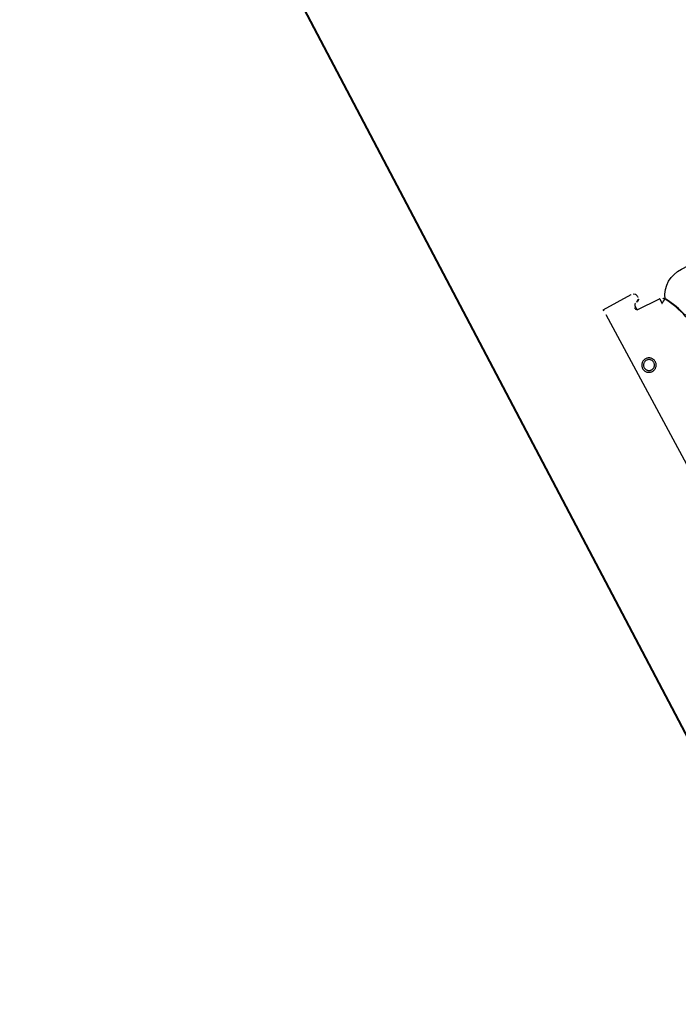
# Model space of a CAD drawing. Header units: metres. Extents: x 7408630 to 7411134, y 5569633 to 5570339.
# Tile 256 of 256: x 7410509.126 to 7410509.312, y 5569913.093 to 5569913.373. Entities that reach past the tile are written whole.
import ezdxf
from ezdxf.enums import TextEntityAlignment as Align

# ---------------------------------------------------------------- set-up
doc = ezdxf.new("R2010")
doc.units = ezdxf.units.M
doc.header["$MEASUREMENT"] = 0
doc.layers.add('0-wypos-sanitarne', color=1, linetype='Continuous')
for name, color, linetype, lineweight in [('OPIS POM NOWE', 140, 'Continuous', 5), ('Opis_pom', 9, 'Continuous', 18), ('Sciany', 2, 'Continuous', 40)]:
    doc.layers.add(name, color=color, linetype=linetype, lineweight=lineweight)
doc.styles.add('ARIAL', font='tahoma.ttf')

# ---------------------------------------------------------------- blocks, each defined once
blk = doc.blocks.new('99400_TOP')
for points in [[(0.1986390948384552, 0.1646989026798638), (0.1117342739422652, 0.1638652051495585)], [(0.2001297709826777, 0.1647002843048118), (0.2002560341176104, 0.1557064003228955)], [(0.1975719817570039, 0.155726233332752), (0.1974890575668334, 0.1558612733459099), (0.1973859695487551, 0.1559816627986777), (0.1972651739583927, 0.1560843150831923), (0.197129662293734, 0.1561666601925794), (0.1969828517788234, 0.1562261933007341), (0.1968283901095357, 0.1562621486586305), (0.1966708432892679, 0.1562732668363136), (0.1957709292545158, 0.1562646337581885)]]:
    blk.add_lwpolyline(points)
for points in [[(0.1802429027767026, 0.1584770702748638), (0.1804434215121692, 0.1584888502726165), (0.1806418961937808, 0.1585202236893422), (0.1808364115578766, 0.158570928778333), (0.1810251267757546, 0.1586405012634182), (0.1812060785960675, 0.1587282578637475), (0.1813772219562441, 0.1588331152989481), (0.1815372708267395, 0.1589541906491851), (0.1816849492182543, 0.1590906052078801), (0.1818185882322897, 0.1592409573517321), (0.1819366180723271, 0.1594033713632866), (0.1820381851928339, 0.1595765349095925), (0.1821224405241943, 0.1597591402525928), (0.1821883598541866, 0.1599491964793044), (0.1822352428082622, 0.1601444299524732), (0.1822628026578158, 0.1603432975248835), (0.1822707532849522, 0.1605442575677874), (0.1822589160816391, 0.1607450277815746), (0.1822275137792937, 0.1609433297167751), (0.1821768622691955, 0.1611376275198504), (0.182107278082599, 0.1613263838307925), (0.1820195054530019, 0.161507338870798), (0.1819146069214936, 0.1616785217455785), (0.1817934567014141, 0.1618386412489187), (0.1816569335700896, 0.1619864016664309), (0.1815066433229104, 0.1621199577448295), (0.1813442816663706, 0.1622379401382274), (0.181171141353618, 0.1623394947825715), (0.1809885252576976, 0.1624237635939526), (0.1807984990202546, 0.1624897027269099), (0.180603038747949, 0.1625366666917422), (0.1804039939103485, 0.1625642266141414), (0.1802032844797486, 0.1625721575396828), (0.1800027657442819, 0.1625603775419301), (0.1798042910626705, 0.1625290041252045), (0.1796097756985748, 0.1624782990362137), (0.1794210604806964, 0.1624087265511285), (0.1792401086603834, 0.1623209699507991), (0.1790689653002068, 0.1622161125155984), (0.1789089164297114, 0.1620950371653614), (0.1787612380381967, 0.1619586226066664), (0.1786275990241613, 0.1618082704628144), (0.178509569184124, 0.1616458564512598), (0.1784080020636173, 0.161472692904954), (0.1783237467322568, 0.1612900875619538), (0.1782578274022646, 0.1611000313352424), (0.178210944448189, 0.1609047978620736), (0.1781833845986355, 0.1607059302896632), (0.178175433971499, 0.1605049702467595), (0.178187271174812, 0.1603042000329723), (0.1782186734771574, 0.1601058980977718), (0.1782693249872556, 0.1599116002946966), (0.178338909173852, 0.1597228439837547), (0.1784266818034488, 0.1595418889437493), (0.178531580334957, 0.159370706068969), (0.1786527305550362, 0.1592105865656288), (0.1787892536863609, 0.1590628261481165), (0.1789395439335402, 0.1589292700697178), (0.17910190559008, 0.1588112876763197), (0.1792750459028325, 0.1587097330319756), (0.1794576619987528, 0.1586254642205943), (0.1796476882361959, 0.1585595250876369), (0.1798431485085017, 0.1585125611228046), (0.1800421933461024, 0.1584850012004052)], [(0.1802350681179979, 0.1589683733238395), (0.1803868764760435, 0.1589772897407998), (0.1805368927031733, 0.1590009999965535), (0.180684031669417, 0.1590393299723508), (0.1808267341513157, 0.1590919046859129), (0.1809634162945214, 0.1591581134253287), (0.1810930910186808, 0.1592374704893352), (0.1812144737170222, 0.1593292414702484), (0.1813262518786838, 0.1594324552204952), (0.1814273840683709, 0.159546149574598), (0.1815168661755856, 0.1596691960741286), (0.181593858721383, 0.1598004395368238), (0.1816576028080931, 0.1599385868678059), (0.1817074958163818, 0.1600823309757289), (0.1817430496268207, 0.1602302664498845), (0.181763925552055, 0.160380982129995), (0.1817699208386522, 0.160533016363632), (0.1817609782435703, 0.1606849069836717), (0.1817371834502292, 0.1608351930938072), (0.1816987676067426, 0.1609824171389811), (0.1816460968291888, 0.1611251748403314), (0.1815796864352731, 0.1612620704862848), (0.1815001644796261, 0.1613918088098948), (0.1814083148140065, 0.1615131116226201), (0.1813049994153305, 0.1616248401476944), (0.1811912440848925, 0.1617258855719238), (0.1810681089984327, 0.1618153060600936), (0.1809369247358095, 0.1618921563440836), (0.1807989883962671, 0.161955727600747), (0.180655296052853, 0.1620055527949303), (0.1805074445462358, 0.1620410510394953), (0.1803570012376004, 0.1620618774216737), (0.1802050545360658, 0.1620678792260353), (0.180053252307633, 0.1620589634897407), (0.1799032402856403, 0.1620352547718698), (0.179756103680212, 0.1619969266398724), (0.1796134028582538, 0.1619443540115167), (0.1794767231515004, 0.1618781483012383), (0.1793470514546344, 0.1617987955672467), (0.1792256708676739, 0.1617070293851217), (0.1791138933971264, 0.1616038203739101), (0.1790127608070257, 0.1614901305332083), (0.1789232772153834, 0.1613670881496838), (0.1788462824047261, 0.1612358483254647), (0.178782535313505, 0.1610977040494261), (0.1787326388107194, 0.1609539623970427), (0.1786970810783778, 0.1608060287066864), (0.1786762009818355, 0.1606553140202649), (0.1786702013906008, 0.1605032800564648), (0.1786791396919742, 0.1603513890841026), (0.1787029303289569, 0.1602011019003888), (0.1787413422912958, 0.1600538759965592), (0.1787940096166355, 0.159911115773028), (0.1788604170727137, 0.1597742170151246), (0.1789399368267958, 0.1596444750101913), (0.1790317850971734, 0.1595231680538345), (0.1791351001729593, 0.1594114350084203), (0.1792488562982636, 0.1593103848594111), (0.1793719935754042, 0.1592209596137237), (0.1795031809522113, 0.1591441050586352), (0.1796411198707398, 0.1590805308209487), (0.1797848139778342, 0.1590307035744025), (0.1799326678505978, 0.1589952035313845), (0.1800831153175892, 0.158974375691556)]]:
    blk.add_lwpolyline(points, close=True)
for points in [[(0.196474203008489, 0.156581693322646), (0.1962610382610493, 0.1565562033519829), (0.1960458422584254, 0.1564806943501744), (0.1958501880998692, 0.1563513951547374), (0.1956574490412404, 0.1561404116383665, 0.1322312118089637), (0.1955147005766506, 0.1556406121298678), (0.1954635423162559, 0.1490875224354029)], [(0.197680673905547, 0.1552832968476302, 0.4153364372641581), (0.1986940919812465, 0.1542930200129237)], [(0.1988485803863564, 0.1542954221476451), (0.1989777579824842, 0.1542984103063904), (0.1991257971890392, 0.1543104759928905), (0.1992680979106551, 0.1543424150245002), (0.1994052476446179, 0.1543952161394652), (0.1995335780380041, 0.1544676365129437), (0.1996495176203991, 0.1545579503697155), (0.1997513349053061, 0.1546646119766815), (0.2000730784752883, 0.1551156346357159, 0.1584813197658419), (0.2002560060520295, 0.1557062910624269)], [(0.180312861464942, 0.1439259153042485, 0.1257130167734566), (0.1946644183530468, 0.1477392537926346, 0.1214387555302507), (0.1951890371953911, 0.1482294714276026, -0.2621187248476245), (0.2000015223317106, 0.1396802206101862), (0.2000015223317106, 0.05968022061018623, -0.414213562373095), (0.1900015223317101, 0.04968022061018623), (0.187516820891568, 0.04968022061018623, 0.405518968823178), (0.1880019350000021, 0.05017999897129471), (0.1880019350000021, 0.05087999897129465, 0.414213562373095), (0.1875019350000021, 0.05137999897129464), (0.1725019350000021, 0.05137999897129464, 0.414213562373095), (0.1720019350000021, 0.05087999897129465), (0.1720019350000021, 0.05017999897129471, 0.4055189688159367), (0.1724870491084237, 0.04968022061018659, 0.001664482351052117), (0.1599349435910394, 0.04967999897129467)], [(0.1720018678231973, 0.07231715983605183), (0.1720018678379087, 0.06851732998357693, 0.4142135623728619), (0.1722018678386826, 0.06831732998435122), (0.1846190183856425, 0.0683173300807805), (0.1878018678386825, 0.06831733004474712, 0.4142135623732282), (0.1880018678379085, 0.06851733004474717), (0.1880018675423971, 0.1448466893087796), (0.1888489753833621, 0.145098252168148), (0.1896882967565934, 0.145374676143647), (0.1905190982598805, 0.1456757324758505), (0.1913406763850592, 0.146001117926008), (0.1921523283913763, 0.1463505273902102), (0.1929533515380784, 0.1467236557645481), (0.1937430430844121, 0.1471201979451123), (0.1945592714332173, 0.1475620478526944), (0.1946451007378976, 0.1476168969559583), (0.1947280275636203, 0.1476784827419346), (0.1948076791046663, 0.1477465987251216), (0.1948833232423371, 0.1478211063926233), (0.1949541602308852, 0.1479015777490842), (0.1950189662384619, 0.1479867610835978)]]:
    blk.add_lwpolyline(points, format="xyb")
blk.add_lwpolyline([(0.1954634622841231, 0.1490808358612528), (0.1954634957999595, 0.1490833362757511), (0.1954635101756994, 0.1490844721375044), (0.1954635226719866, 0.1490855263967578), (0.1954635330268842, 0.1490864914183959), (0.1954635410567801, 0.1490873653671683), (0.1954635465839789, 0.1490881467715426), (0.195463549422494, 0.1490888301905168), (0.1954635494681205, 0.1490894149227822), (0.1954635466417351, 0.1490899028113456), (0.1954635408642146, 0.1490902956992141), (0.1954635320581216, 0.1490905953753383), (0.1954635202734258, 0.1490908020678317), (0.1954634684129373, 0.1490909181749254), (0.1954634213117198, 0.1490906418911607), (0.1954633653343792, 0.1490901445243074), (0.1954633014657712, 0.1490894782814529), (0.1954632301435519, 0.1490886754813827), (0.1954631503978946, 0.149087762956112), (0.1954630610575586, 0.1490867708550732), (0.1954628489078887, 0.1490846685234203), (0.1954625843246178, 0.1490826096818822), (0.1954624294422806, 0.1490816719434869), (0.1954622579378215, 0.1490808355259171), (0.1954620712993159, 0.1490801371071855), (0.1954618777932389, 0.1490796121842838), (0.1954616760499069, 0.1490792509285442), (0.1954614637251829, 0.1490790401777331), (0.1954612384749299, 0.1490789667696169), (0.1954609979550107, 0.1490790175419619), (0.1954607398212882, 0.1490791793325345), (0.1954604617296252, 0.1490794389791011), (0.1954598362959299, 0.1490801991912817), (0.1954591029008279, 0.1490811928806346), (0.1954582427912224, 0.1490823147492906), (0.1954572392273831, 0.1490834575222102), (0.1954561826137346, 0.1490844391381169), (0.1954551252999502, 0.1490852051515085), (0.1954540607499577, 0.149085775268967), (0.1954529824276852, 0.1490861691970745), (0.1954518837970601, 0.1490864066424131), (0.1954507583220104, 0.1490865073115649), (0.195449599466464, 0.149086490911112), (0.1954484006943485, 0.1490863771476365), (0.195447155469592, 0.1490861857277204), (0.1954458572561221, 0.149085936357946), (0.1954430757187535, 0.1490853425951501), (0.1954415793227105, 0.1490850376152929), (0.1954400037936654, 0.1490847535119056), (0.1954383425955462, 0.1490845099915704), (0.1954365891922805, 0.1490843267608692), (0.1954346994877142, 0.1490842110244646), (0.1954325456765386, 0.1490841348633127), (0.1954313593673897, 0.1490841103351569), (0.1954300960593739, 0.1490840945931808), (0.1954287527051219, 0.1490840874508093), (0.195427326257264, 0.1490840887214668), (0.1954258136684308, 0.1490840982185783), (0.1954242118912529, 0.1490841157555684), (0.1954225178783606, 0.1490841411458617), (0.1954207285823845, 0.1490841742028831), (0.1954188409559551, 0.1490842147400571), (0.1954168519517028, 0.1490842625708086), (0.1954147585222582, 0.1490843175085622), (0.1954125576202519, 0.1490843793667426), (0.1954102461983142, 0.1490844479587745), (0.1954078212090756, 0.1490845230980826), (0.1954052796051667, 0.1490846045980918), (0.195402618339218, 0.1490846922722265), (0.1953998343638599, 0.1490847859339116), (0.195396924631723, 0.1490848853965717), (0.1953938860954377, 0.1490849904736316), (0.1953907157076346, 0.149085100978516), (0.1953766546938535, 0.1490855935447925), (0.1953727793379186, 0.1490857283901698), (0.1953687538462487, 0.1490858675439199), (0.1953645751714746, 0.1490860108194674), (0.1953602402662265, 0.149086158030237), (0.195355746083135, 0.1490863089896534), (0.1953510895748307, 0.1490864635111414), (0.1953462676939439, 0.1490866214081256), (0.1953412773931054, 0.1490867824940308), (0.1953361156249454, 0.1490869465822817), (0.1953307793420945, 0.1490871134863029), (0.1953252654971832, 0.1490872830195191), (0.195319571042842, 0.1490874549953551), (0.1953136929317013, 0.1490876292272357), (0.1953076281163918, 0.1490878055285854), (0.1953013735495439, 0.149087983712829), (0.1952949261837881, 0.1490881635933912), (0.1952882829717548, 0.1490883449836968), (0.1952814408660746, 0.1490885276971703), (0.195274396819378, 0.1490887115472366), (0.1952671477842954, 0.1490888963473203), (0.1952596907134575, 0.1490890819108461), (0.1952520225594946, 0.1490892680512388), (0.1952441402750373, 0.149089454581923), (0.195236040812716, 0.1490896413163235), (0.1952277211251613, 0.1490898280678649), (0.1952191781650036, 0.149090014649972), (0.1952104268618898, 0.1490902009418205), (0.1952015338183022, 0.1490903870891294), (0.1951925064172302, 0.1490905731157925), (0.1951833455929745, 0.1490907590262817), (0.1951740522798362, 0.1490909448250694), (0.1951646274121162, 0.1490911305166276), (0.1951550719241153, 0.1490913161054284), (0.1951453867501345, 0.149091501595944), (0.1951355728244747, 0.1490916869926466), (0.1951256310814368, 0.1490918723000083), (0.1951155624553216, 0.1490920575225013), (0.1951053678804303, 0.1490922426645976), (0.1950950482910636, 0.1490924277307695), (0.1950846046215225, 0.1490926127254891), (0.1950740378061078, 0.1490927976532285), (0.1950633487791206, 0.1490929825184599), (0.1950525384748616, 0.1490931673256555), (0.1950416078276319, 0.1490933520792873), (0.1950305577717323, 0.1490935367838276), (0.1950193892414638, 0.1490937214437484), (0.1950081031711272, 0.1490939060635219), (0.1949967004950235, 0.1490940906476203), (0.1949851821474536, 0.1490942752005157), (0.1949735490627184, 0.1490944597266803), (0.1949618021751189, 0.1490946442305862), (0.1949499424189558, 0.1490948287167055), (0.1949379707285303, 0.1490950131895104), (0.194925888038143, 0.1490951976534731), (0.1949136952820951, 0.1490953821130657), (0.1949013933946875, 0.1490955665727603), (0.1948889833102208, 0.1490957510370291), (0.1948764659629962, 0.1490959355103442), (0.1948638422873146, 0.1490961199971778), (0.1948511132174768, 0.149096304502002), (0.1948382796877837, 0.149096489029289), (0.1948253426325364, 0.1490966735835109), (0.1948123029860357, 0.1490968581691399), (0.1946931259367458, 0.1490985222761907), (0.1946400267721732, 0.1490992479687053), (0.1945870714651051, 0.1490999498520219), (0.1945606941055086, 0.1491002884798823), (0.1945344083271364, 0.1491006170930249), (0.1945082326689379, 0.1491009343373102), (0.1944821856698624, 0.1491012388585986), (0.1944562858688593, 0.1491015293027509), (0.194430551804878, 0.1491018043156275), (0.1944050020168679, 0.149102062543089), (0.1943796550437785, 0.1491023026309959), (0.194354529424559, 0.1491025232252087), (0.1943296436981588, 0.1491027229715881), (0.1943050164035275, 0.1491029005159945), (0.1942806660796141, 0.1491030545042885), (0.1942686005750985, 0.1491031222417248), (0.1942566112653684, 0.1491031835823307), (0.1942327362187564, 0.1491032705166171), (0.194220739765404, 0.1491033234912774), (0.1942086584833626, 0.1491034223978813), (0.1941964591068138, 0.1491035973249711), (0.1941841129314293, 0.1491038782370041), (0.1941780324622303, 0.1491040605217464), (0.1941721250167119, 0.1491042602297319), (0.1941663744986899, 0.1491044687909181), (0.19416076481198, 0.1491046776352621), (0.1941552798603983, 0.1491048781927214), (0.1941499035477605, 0.1491050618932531), (0.1941446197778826, 0.1491052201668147), (0.1941394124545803, 0.1491053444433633), (0.1941342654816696, 0.1491054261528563), (0.1941292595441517, 0.1491054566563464), (0.1941245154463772, 0.1491054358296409), (0.1941200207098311, 0.1491053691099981), (0.1941157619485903, 0.1491052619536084), (0.194111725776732, 0.1491051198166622), (0.1941078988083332, 0.14910494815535), (0.1941042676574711, 0.1491047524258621), (0.1941008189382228, 0.149104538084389), (0.1940975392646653, 0.1491043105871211), (0.1940944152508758, 0.1491040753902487), (0.1940914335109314, 0.1491038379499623), (0.1940885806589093, 0.1491036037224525), (0.1940858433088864, 0.1491033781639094), (0.19408320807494, 0.1491031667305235), (0.194080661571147, 0.1491029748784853), (0.1940757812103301, 0.1491026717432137), (0.1940710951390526, 0.1491025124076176), (0.1940664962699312, 0.1491025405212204), (0.1940618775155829, 0.1491027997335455), (0.1940595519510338, 0.1491030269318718), (0.1940573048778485, 0.1491033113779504), (0.1940551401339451, 0.1491036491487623), (0.1940530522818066, 0.1491040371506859), (0.1940510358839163, 0.1491044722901), (0.1940490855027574, 0.1491049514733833), (0.194045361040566, 0.149106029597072), (0.1940418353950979, 0.1491072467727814), (0.1940384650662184, 0.1491085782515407), (0.1940352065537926, 0.1491099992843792), (0.1940320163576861, 0.1491114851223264), (0.1940256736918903, 0.1491145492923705), (0.1940224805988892, 0.1491160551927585), (0.1940192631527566, 0.1491174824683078), (0.1940160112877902, 0.1491187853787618), (0.1940127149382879, 0.1491199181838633), (0.1940093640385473, 0.1491208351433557), (0.1940059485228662, 0.1491214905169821), (0.1940042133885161, 0.1491217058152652), (0.1940024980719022, 0.1491218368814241), (0.1940008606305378, 0.1491218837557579), (0.1939993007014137, 0.149121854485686), (0.1939978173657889, 0.1491217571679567), (0.1939964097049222, 0.1491215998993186), (0.1939950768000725, 0.1491213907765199), (0.1939938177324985, 0.1491211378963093), (0.1939926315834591, 0.149120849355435), (0.1939915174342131, 0.1491205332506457), (0.1939894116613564, 0.1491198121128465), (0.1939873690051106, 0.1491189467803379), (0.1939853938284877, 0.1491179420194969), (0.1939834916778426, 0.1491168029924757), (0.1939816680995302, 0.149115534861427), (0.1939799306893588, 0.1491141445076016), (0.1939782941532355, 0.1491126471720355), (0.1939767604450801, 0.1491110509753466), (0.1939753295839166, 0.1491093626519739), (0.1939740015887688, 0.149107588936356), (0.1939727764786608, 0.1491057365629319), (0.1939716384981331, 0.1491037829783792), (0.1939706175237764, 0.1491017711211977), (0.1939697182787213, 0.1490997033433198), (0.1939689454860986, 0.1490975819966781), (0.1939683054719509, 0.1490954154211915), (0.1939678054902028, 0.1490932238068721), (0.1939674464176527, 0.1490910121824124), (0.1939672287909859, 0.1490887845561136), (0.1939671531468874, 0.1490865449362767), (0.1939672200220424, 0.1490842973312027), (0.19396742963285, 0.1490820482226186), (0.193967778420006, 0.1490798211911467), (0.193968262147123, 0.1490776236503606), (0.1939688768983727, 0.1490754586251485), (0.1939696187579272, 0.1490733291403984), (0.1939704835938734, 0.1490712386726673), (0.1939714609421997, 0.1490692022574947), (0.1939725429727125, 0.1490672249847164), (0.1939737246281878, 0.1490653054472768), (0.1939750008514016, 0.1490634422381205), (0.1939763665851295, 0.1490616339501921), (0.1939778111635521, 0.1490598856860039), (0.1939793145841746, 0.1490582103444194), (0.1939808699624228, 0.1490566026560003), (0.1939841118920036, 0.1490535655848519), (0.1939874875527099, 0.1490507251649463), (0.1939909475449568, 0.1490480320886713), (0.1939944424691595, 0.1490454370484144), (0.1940013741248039, 0.1490403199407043), (0.1940047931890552, 0.1490376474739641), (0.1940081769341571, 0.1490347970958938), (0.194011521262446, 0.149031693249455), (0.1940147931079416, 0.1490282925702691), (0.1940178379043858, 0.1490247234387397), (0.1940206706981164, 0.149020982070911), (0.1940233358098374, 0.1490170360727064), (0.1940258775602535, 0.149012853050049), (0.1940283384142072, 0.1490084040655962), (0.1940295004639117, 0.1490061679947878), (0.1940305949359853, 0.1490039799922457), (0.1940326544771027, 0.148999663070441), (0.1940346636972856, 0.1489952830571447), (0.194035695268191, 0.148993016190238), (0.19403676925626, 0.1489906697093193), (0.1940379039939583, 0.148988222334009), (0.1940391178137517, 0.1489856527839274), (0.194040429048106, 0.1489829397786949), (0.194041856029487, 0.1489800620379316), (0.1940434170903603, 0.148976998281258), (0.1940451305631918, 0.1489737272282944), (0.1940470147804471, 0.148970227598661), (0.1940490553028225, 0.1489665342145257), (0.1940512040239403, 0.1489627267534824), (0.1940534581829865, 0.1489587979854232), (0.1940558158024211, 0.1489547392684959), (0.1940582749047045, 0.1489505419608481), (0.1940608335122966, 0.1489461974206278), (0.1940634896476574, 0.1489416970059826), (0.1940662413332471, 0.1489370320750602), (0.1940690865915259, 0.1489321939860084), (0.1940720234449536, 0.1489271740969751), (0.194075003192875, 0.1489220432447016), (0.194080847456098, 0.1489118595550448), (0.1940865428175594, 0.1489017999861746), (0.194092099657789, 0.1488918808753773), (0.1940975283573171, 0.1488821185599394), (0.194102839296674, 0.1488725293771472), (0.1941080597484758, 0.1488630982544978), (0.1941184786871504, 0.1488443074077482), (0.1941392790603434, 0.1488068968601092), (0.1941599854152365, 0.1487697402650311), (0.1941805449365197, 0.148732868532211), (0.1941907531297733, 0.148714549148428), (0.1942009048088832, 0.1486963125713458), (0.1942109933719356, 0.1486781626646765), (0.1942210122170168, 0.1486601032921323), (0.1942309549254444, 0.1486421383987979), (0.1943359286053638, 0.148452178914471), (0.1943450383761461, 0.1484356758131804), (0.1943540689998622, 0.1484193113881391), (0.1943630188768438, 0.1484030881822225), (0.1943718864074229, 0.148387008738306), (0.1943806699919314, 0.1483710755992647), (0.1943893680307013, 0.1483552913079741), (0.1943979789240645, 0.1483396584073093), (0.1944065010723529, 0.1483241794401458), (0.1944149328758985, 0.1483088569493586), (0.1944232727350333, 0.1482936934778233), (0.194431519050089, 0.148278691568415), (0.1944396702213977, 0.1482638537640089), (0.1944477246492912, 0.1482491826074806), (0.1944556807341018, 0.1482346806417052), (0.1944635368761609, 0.148220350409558), (0.1944712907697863, 0.1482061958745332), (0.194478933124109, 0.148192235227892), (0.1944864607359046, 0.1481784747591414), (0.194493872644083, 0.1481649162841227), (0.1945011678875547, 0.1481515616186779), (0.1945083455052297, 0.1481384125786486), (0.1945154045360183, 0.1481254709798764), (0.1945223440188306, 0.1481127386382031), (0.1945291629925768, 0.1481002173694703), (0.1945358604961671, 0.1480879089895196), (0.1945424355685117, 0.1480758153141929), (0.1945488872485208, 0.1480639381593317), (0.1945552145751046, 0.1480522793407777), (0.1945614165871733, 0.1480408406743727), (0.194567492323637, 0.1480296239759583), (0.194573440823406, 0.1480186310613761), (0.1945792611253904, 0.148007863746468), (0.1945849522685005, 0.1479973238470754), (0.1945905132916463, 0.1479870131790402), (0.1945959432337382, 0.147976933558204), (0.1946012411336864, 0.1479670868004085), (0.1946064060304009, 0.1479574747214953), (0.194611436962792, 0.1479480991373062), (0.1946163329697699, 0.1479389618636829), (0.1946210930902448, 0.1479300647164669), (0.1946257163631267, 0.1479214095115), (0.194630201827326, 0.1479129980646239), (0.1946345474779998, 0.1479048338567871), (0.1946387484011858, 0.1478969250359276), (0.1946428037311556, 0.1478892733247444), (0.1946467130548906, 0.1478818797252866), (0.194650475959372, 0.1478747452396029), (0.1946540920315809, 0.1478678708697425), (0.1946575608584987, 0.1478612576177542), (0.1946608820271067, 0.1478549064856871), (0.1946640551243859, 0.1478488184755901), (0.1946670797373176, 0.1478429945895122), (0.1946699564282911, 0.147837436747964), (0.1946726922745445, 0.1478321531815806), (0.1946752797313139, 0.1478271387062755), (0.1946777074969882, 0.147822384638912), (0.1946799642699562, 0.1478178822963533), (0.1946810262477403, 0.1478157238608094), (0.1946820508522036, 0.1478136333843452), (0.194683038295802, 0.1478116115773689), (0.1946839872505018, 0.1478096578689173), (0.1946848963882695, 0.147807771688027), (0.1946857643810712, 0.1478059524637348), (0.1946865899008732, 0.1478041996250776), (0.1946873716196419, 0.147802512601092), (0.1946881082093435, 0.1478008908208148), (0.1946887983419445, 0.1477993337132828), (0.194689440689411, 0.1477978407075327), (0.1946900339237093, 0.1477964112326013), (0.1946905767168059, 0.1477950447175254), (0.1946910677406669, 0.1477937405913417), (0.1946915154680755, 0.1477925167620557), (0.1946919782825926, 0.1477914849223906), (0.1946924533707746, 0.1477906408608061), (0.1946929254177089, 0.1477899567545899), (0.1946933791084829, 0.1477894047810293), (0.1946937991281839, 0.1477889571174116), (0.1946941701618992, 0.1477885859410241), (0.1946944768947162, 0.1477882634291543), (0.1946947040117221, 0.1477879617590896), (0.1946948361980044, 0.1477876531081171), (0.1946948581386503, 0.1477873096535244), (0.1946947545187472, 0.1477869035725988), (0.1946945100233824, 0.1477864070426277), (0.1946941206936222, 0.1477858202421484), (0.1946936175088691, 0.1477852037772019), (0.1946930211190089, 0.1477845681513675), (0.1946916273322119, 0.1477832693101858), (0.1946900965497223, 0.1477819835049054), (0.1946885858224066, 0.1477807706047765), (0.1946878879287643, 0.147780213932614), (0.1946872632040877, 0.1477797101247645), (0.1946867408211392, 0.147779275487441), (0.1946863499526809, 0.1477789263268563), (0.1946861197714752, 0.1477786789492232), (0.1946860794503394, 0.1477785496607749), (0.1946862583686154, 0.1477785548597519), (0.1946864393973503, 0.147778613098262), (0.1946866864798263, 0.1477787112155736), (0.1946870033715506, 0.1477788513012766), (0.1946873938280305, 0.1477790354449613), (0.1946878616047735, 0.1477792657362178), (0.1946884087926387, 0.1477795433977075), (0.1946890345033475, 0.1477798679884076), (0.1946897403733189, 0.1477802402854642), (0.1946905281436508, 0.1477806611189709), (0.1946913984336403, 0.1477811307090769), (0.1946923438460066, 0.1477816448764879), (0.1946933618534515, 0.1477822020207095), (0.1946944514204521, 0.1477828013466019), (0.1946956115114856, 0.1477834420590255, 0.2695572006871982)], format="xyb", close=True)
for centre, major_axis, ratio, start_param, end_param in [((0.1986298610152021, 0.1646858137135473), (0.001499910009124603, 1.447014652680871e-05), 0.008666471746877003, 3.425345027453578e-05, 1.564556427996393), ((0.1984635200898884, 0.156179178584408), (-0.0008915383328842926, -0.0004529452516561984), 0.001080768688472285, 6.273740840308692, 6.283185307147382), ((0.1986806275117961, 0.1552929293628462), (-0.000999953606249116, -9.632515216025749e-06), 0.002359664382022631, 6.276941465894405, 6.283185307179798), ((0.1984880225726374, 0.1542950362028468), (0.0005011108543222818, 4.834388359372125e-06), 0.008666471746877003, 5.127760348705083, 5.491123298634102), ((0.1986806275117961, 0.1552929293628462), (1.346446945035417e-05, -0.0009999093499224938), 0.4031306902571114, 6.273715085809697, 6.283185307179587), ((0.1988303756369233, 0.1552952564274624), (1.820474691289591e-05, -0.0009998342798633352), 0.7026515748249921, 6.271005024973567, 6.283185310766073), ((0.198756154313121, 0.1556875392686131), (0.001499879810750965, 1.886076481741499e-05), 0.01155690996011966, 6.276920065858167, 6.283201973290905)]:
    blk.add_ellipse(centre, major_axis=major_axis, ratio=ratio, start_param=start_param, end_param=end_param)
blk = doc.blocks.new('A$C4ebe9e89')
blk.add_blockref('99400_TOP', (0, 0))
blk = doc.blocks.new('A$C142d3faa')
at = {"layer": 'Sciany'}
blk.add_lwpolyline([(2468.225359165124, 1326.106190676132), (2204.094827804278, 1326.106190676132), (2204.094827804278, 1560.106190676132), (2468.225359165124, 1560.106190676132)], dxfattribs=at)
at = {"layer": '0-wypos-sanitarne', "xscale": 100, "yscale": 100, "zscale": 100, "rotation": 89.99999999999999}
blk.add_blockref('A$C4ebe9e89', (2224.094827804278, 1488.106651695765), dxfattribs=at)
at = {"layer": 'OPIS POM NOWE', "style": 'ARIAL'}
for tag, p in [('E1,4', (2085.453509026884, 1677.902724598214)), ('E1,4', (2642.565068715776, 1467.098580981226)), ('E1,4', (2887.554946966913, 1334.669140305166)), ('E1,1', (2346.15172770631, 945.3069204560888)), ('E1,2', (2380.289767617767, 731.4605824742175)), ('E1,4', (3248.926969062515, 423.5622677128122)), ('E1,3', (2269.290473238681, 389.8474601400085)), ('E1,5', (4145.396889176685, -41.41678165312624))]:
    blk.add_attdef(tag, text='', height=23.936, dxfattribs=at).set_placement(p, align=Align.MIDDLE_CENTER)
at = {"layer": 'Opis_pom', "ltscale": 0.7, "style": 'ARIAL'}
for tag, p in [('B1,18', (784.175454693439, 4749.376909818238)), ('B1,21', (1474.160621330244, 4744.552251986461)), ('B1/17', (593.1950013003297, 4721.360037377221)), ('1,23', (2643.879736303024, 4721.360037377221)), ('1,22', (2015.997302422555, 4715.619925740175)), ('A1,1', (-123.2752701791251, 4710.792713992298)), ('B1,1', (2964.213888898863, 4687.194759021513)), ('B1,19', (983.4770436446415, 4684.250472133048)), ('A1,6', (-365.3793687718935, 4657.226791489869)), ('A1,16', (198.2072643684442, 4631.436355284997)), ('B1,20', (1267.194878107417, 4624.632454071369)), ('B1,3', (3298.013043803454, 4567.235815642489)), ('B1,4', (4545.109849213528, 4480.622250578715)), ('A1,5', (-782.1155021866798, 4446.932694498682)), ('A1,2', (-186.9193724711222, 4425.112318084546)), ('A1,15', (198.2072643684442, 4391.000839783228)), ('B1,2', (2872.012077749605, 4302.459186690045)), ('A1,3', (-121.2895641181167, 4150.905633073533)), ('B1,8', (2427.383192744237, 4053.123158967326)), ('B1,6', (4754.926236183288, 3940.334623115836)), ('A1,4', (-837.6792277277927, 3920.772192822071)), ('B1,14', (401.2060605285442, 3890.998977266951)), ('B1,13', (1255.283140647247, 3857.264790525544)), ('B1,5', (4487.887436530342, 3854.524062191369)), ('B1,10', (1961.599271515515, 3852.276071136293)), ('B1,9', (2126.781835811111, 3827.246892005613)), ('B1,7', (3203.179523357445, 3799.68363001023)), ('B1,11', (2118.658790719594, 3658.838670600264)), ('B1,12', (1949.477289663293, 3633.257187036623)), ('C1,2', (2894.604733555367, 3427.283363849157)), ('C1,3', (2160.246723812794, 3198.455877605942)), ('C1,1', (3129.25555325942, 2706.44898945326)), ('C1,4', (2077.339235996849, 2485.413103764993)), ('C1,5', (2131.383208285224, 2180.309788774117)), ('C1,10', (3196.043433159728, 2172.920878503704)), ('C1,9', (3215.995519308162, 1907.634199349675)), ('C1,6', (2168.073843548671, 1819.58528353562)), ('D0,18', (1348.653176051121, 1483.781635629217)), ('C1,8', (2890.195548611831, 1472.29709332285)), ('C1,7', (2247.746238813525, 1432.404889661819)), ('D,03', (680.1466722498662, 1361.206844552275)), ('D0,15', (1769.826019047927, 1360.285680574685)), ('D,07', (301.6534830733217, 1339.208595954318)), ('D0,6', (-189.623502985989, 1299.117330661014)), ('D0,8', (-573.6059719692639, 1280.794415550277)), ('D0,2', (1011.718833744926, 1184.667071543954)), ('D0,4', (520.2942003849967, 1181.603761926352)), ('D0,14', (1790.011409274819, 1156.002015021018)), ('D,05', (264.3299696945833, 1077.697489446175)), ('D0,13', (1760.78024321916, 974.2700197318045)), ('D0,09', (-770.0709432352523, 944.5551283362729)), ('D0,1', (999.9887503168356, 928.6062601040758)), ('D0,10', (-751.0723892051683, 564.5580135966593)), ('D0,11', (-751.0723892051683, 336.7382673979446)), ('D0,12', (198.7439030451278, 306.3970252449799))]:
    blk.add_attdef(tag, text='', height=11.968, dxfattribs=at).set_placement(p, align=Align.MIDDLE_CENTER)

msp = doc.modelspace()

# ---------------------------------------------------------------- block references
at = {"xscale": 0.01, "yscale": 0.01, "zscale": 0.01, "rotation": 27.75854060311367}
msp.add_blockref('A$C142d3faa', (7410496.779402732, 5569889.662845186), dxfattribs=at)

doc.saveas('drawing.dxf')
